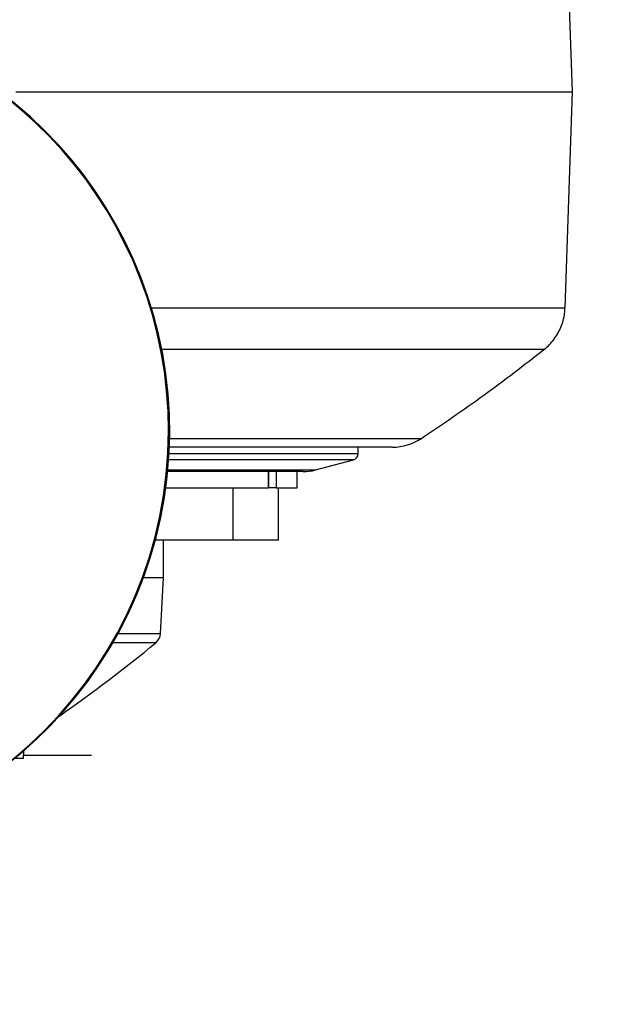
# Model space of a CAD drawing. Extents: x 0 to 16820, y 0 to 11880.
# Tile 41 of 84: x 8922 to 9101, y 5851 to 6153. Entities that reach past the tile are written whole.
import ezdxf

# ---------------------------------------------------------------- set-up
doc = ezdxf.new("R2010")
doc.units = 0
doc.header["$LTSCALE"] = 20
doc.layers.get('0').update_dxf_attribs({"linetype": 'CONTINUOUS'})
doc.styles.add('SLDTEXTSTYLE0', font='TXT', dxfattribs={"width": 0.605})
doc.dimstyles.new('SLDDIMSTYLE1', dxfattribs={"dimtxt": 100, "dimasz": 100, "dimexe": 0, "dimexo": 0.0625, "dimgap": 25, "dimtad": 1, "dimdec": 4, "dimlfac": 20, "dimzin": 12, "dimtxsty": 'SLDTEXTSTYLE0', "dimsah": 1, "dimcen": 0.09, "dimadec": 1, "dimazin": 3, "dimtfac": 1, "dimtofl": 0, "dimtmove": 0, "dimatfit": 3, "dimtolj": 1, "dimtzin": 12})

# ---------------------------------------------------------------- blocks, each defined once
blk = doc.blocks.new('_D_3')
at = {"color": 7, "linetype": 'CONTINUOUS'}
for p, q in [((8406, 6401.82), (13085.4, 6401.82)), ((4232.76, 5673.02), (3718.3, 5582.3))]:
    blk.add_line(p, q, dxfattribs=at)
blk.add_arc((8366, 6401.82), 4689.4, 190, 0, dxfattribs=at)
for points in [[(13055.4, 6401.82), (13039.33, 6301.99), (13069.33, 6301.67)], [(3747.84, 5587.51), (3751.51, 5486.46), (3781, 5491.99)]]:
    blk.add_solid(points, dxfattribs=at)
at = {"color": 7, "linetype": 'CONTINUOUS', "insert": (8621.93, 1846.3), "char_height": 100, "attachment_point": 1, "rotation": 5, "style": 'SLDTEXTSTYLE0'}
blk.add_mtext('170°', dxfattribs=at)

msp = doc.modelspace()

# ---------------------------------------------------------------- linework, layer by layer
at = {"color": 7, "linetype": 'CONTINUOUS'}
for p, q in [((9091.4604379, 6130.8197974), (9089.9275256, 6174.7174113)), ((8920.7670404, 6130.8197974), (9091.4604379, 6130.8197974)), ((9089.1457511, 6064.534664), (9091.4604379, 6130.8197974)), ((9025.7469131, 6019.8563634), (9025.7469131, 6021.8198)), ((9012.6462294, 6014.8262678), (9024.2622806, 6017.9238914)), ((9008.7812854, 6014.3198071), (8967.3922373, 6014.3198071)), ((8998.3253194, 6009.3197821), (8998.3253194, 6014.3198071)), ((9006.9969011, 6009.3197821), (9006.9969011, 6014.3198071)), ((8966.7234136, 6009.3197821), (8998.2461644, 6009.3197821)), ((8987.3922182, 5993.3198093), (8987.3922182, 6009.3197821)), ((8998.3253194, 6009.3197821), (8998.2461644, 6009.3197821)), ((9000.5967928, 6009.3197821), (8998.3253194, 6009.3197821)), ((9000.5967928, 6009.3197821), (9006.9969011, 6009.3197821)), ((9001.2431456, 5993.3198093), (9001.2431456, 6009.3197821)), ((8987.1611906, 5993.3198093), (8963.5195447, 5993.3198093)), ((8965.9969522, 5981.6980957), (8965.9969522, 5993.3198093)), ((8987.3922182, 5993.3198093), (8987.1611906, 5993.3198093)), ((9001.2431456, 5993.3198093), (8987.3922182, 5993.3198093)), ((8965.9969522, 5981.6980957), (8959.8319842, 5981.6980957)), ((8965.1052071, 5964.6828769), (8965.9969522, 5981.6980957)), ((8923.1268479, 5926.3198076), (8923.2092811, 5928.681135)), ((8923.1268479, 5926.3198076), (8920.4155518, 5926.3198076)), ((8923.1614186, 5927.3097812), (8941.9969035, 5927.3097812)), ((8923.1617762, 5927.3197947), (8941.9969035, 5927.3197947)), ((8941.9969035, 5927.3197947), (8943.9969374, 5927.3197947)), ((8941.9969035, 5927.3097812), (8943.9969374, 5927.3097812)), ((8943.9969374, 5927.3197947), (8943.9969374, 5927.3097812))]:
    msp.add_line(p, q, dxfattribs=at)
at = {"color": 8, "linetype": 'CONTINUOUS'}
for p, q in [((8967.71899, 6019.8563634), (9025.7469131, 6019.8563634)), ((9024.2622806, 6017.9238914), (8967.6010324, 6017.9238914)), ((8967.3515869, 6014.8262678), (9012.6462294, 6014.8262678)), ((8998.2461644, 6009.3197821), (8998.2461644, 6014.3198071)), ((9000.5967928, 6014.3198071), (9000.5967928, 6009.3197821)), ((8952.1103812, 5964.6828769), (8965.1052071, 5964.6828769)), ((8963.6583043, 5961.8084727), (8950.5003406, 5961.8084727)), ((8941.9969035, 5927.3197947), (8941.9969035, 5927.3097812))]:
    msp.add_line(p, q, dxfattribs=at)
at = {"color": 7, "linetype": 'CONTINUOUS'}
for centre, radius, start, end in [((8365.9969283, 6401.8197952), 4157, 190, 170), ((8365.9969283, 6401.8197952), 1594, 190, 170), ((8837.7646013, 6026.825832), 130.0060844, 270.05144335, 83.079980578), ((8837.9240797, 6026.8257891), 130.0060415, 270.051414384, 83.133205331), ((8837.6112895, 6026.8767298), 129.9520852, 359.97489757, 83.029275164), ((8837.6304065, 6026.7527551), 129.9329731, 270.030101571, 0.02956228), ((9036.2171911, 6037.8201008), 16.0003008, 269.999975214, 303.396307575), ((9023.7469283, 6019.8563518), 2, 284.931417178, 0), ((9008.7812732, 6029.3197952), 15, 270, 284.931417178), ((8961.1106808, 5964.892223), 4, 309.561694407, 357), ((8671.0881489, 6315.9468424), 459.3596543, 304.928836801, 309.561694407)]:
    msp.add_arc(centre, radius, start, end, dxfattribs=at)
at = {"color": 8, "linetype": 'CONTINUOUS'}
for points, knots in [([(8962.1841026, 6064.5390151), (8965.6710784, 6064.5391406), (8973.8610263, 6064.5394353), (8985.2709719, 6064.5397172), (8996.5960259, 6064.5401241), (9006.352026, 6064.5408031), (9015.3403651, 6064.5418073), (9023.6010798, 6064.5417592), (9032.1592962, 6064.5373753), (9040.8487207, 6064.538323), (9049.1337553, 6064.5426337), (9056.4226383, 6064.5347408), (9062.5729931, 6064.5309159), (9067.9377447, 6064.5396276), (9072.5325647, 6064.54168), (9076.7554964, 6064.5432716), (9080.66078, 6064.540749), (9084.0679862, 6064.5379501), (9086.7882077, 6064.5398827), (9088.4941821, 6064.5394333), (9089.2455577, 6064.5379107), (9089.0892857, 6064.5376296), (9089.0642716, 6064.5375846)], [0, 0, 0, 0, 0.04475225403, 0.10511074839, 0.15493500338, 0.20487142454, 0.24970126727, 0.29461228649, 0.33973695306, 0.39717066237, 0.45477604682, 0.50595492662, 0.55725528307, 0.60345986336, 0.64975347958, 0.6948773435, 0.74688616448, 0.80466739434, 0.86262298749, 0.92521476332, 0.98802927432, 1, 1, 1, 1]), ([(9082.6732827, 6051.8059729), (9082.6677872, 6051.8061223), (9082.6547752, 6051.8064762), (9082.1537624, 6051.8072867), (9081.0206888, 6051.8081535), (9078.8030636, 6051.806475), (9075.1184732, 6051.8082442), (9070.5691601, 6051.8120682), (9065.3789291, 6051.8096655), (9059.6956432, 6051.8029182), (9053.5075551, 6051.79818), (9047.1483549, 6051.8078855), (9040.4473325, 6051.8108676), (9033.5464919, 6051.805871), (9025.8655791, 6051.8071994), (9017.0242808, 6051.8112774), (9006.8037068, 6051.8098317), (8995.2647441, 6051.8081971), (8982.6548815, 6051.8078779), (8972.5448698, 6051.8079103), (8966.5581144, 6051.8074889), (8965.3433276, 6051.8074034)], [0, 0, 0, 0, 0.0296064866, 0.0701009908, 0.1105957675, 0.1807971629, 0.2512943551, 0.3149907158, 0.3742027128, 0.4335925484, 0.4863562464, 0.5392444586, 0.5868795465, 0.6346066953, 0.6811281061, 0.734773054, 0.7943722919, 0.8541523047, 0.9187140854, 0.9835060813, 1, 1, 1, 1]), ([(8967.7601172, 6024.4832037), (8971.423948, 6024.483269), (8979.5337319, 6024.4834136), (8989.4813871, 6024.4842889), (8998.1305198, 6024.4842482), (9004.9901002, 6024.4840255), (9011.3780434, 6024.4836955), (9018.0146632, 6024.483018), (9024.599879, 6024.4824468), (9030.0484988, 6024.4833719), (9034.0792056, 6024.4836207), (9037.4287568, 6024.4836568), (9040.5030592, 6024.4834056), (9042.6810518, 6024.4833526), (9043.9937129, 6024.4834445), (9044.705531, 6024.4835072), (9045.0515307, 6024.4836802), (9045.0207604, 6024.4837031), (9045.0110151, 6024.4837104)], [0, 0, 0, 0, 0.0758570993, 0.1679075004, 0.2279372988, 0.288107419, 0.3486955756, 0.4094212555, 0.4930595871, 0.5770689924, 0.6302494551, 0.6835245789, 0.7590831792, 0.8349159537, 0.8824647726, 0.9300135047, 0.9778342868, 1, 1, 1, 1])]:
    msp.add_open_spline(points, degree=3, knots=knots, dxfattribs=at)
at = {"color": 7, "linetype": 'CONTINUOUS'}
for points, knots in [([(9082.6812102, 6051.7935453), (9082.7446259, 6051.8387436), (9083.3632633, 6052.2796645), (9084.4132878, 6053.3088041), (9085.790031, 6054.8919155), (9086.9636904, 6056.685966), (9087.9196227, 6058.6317969), (9088.6129019, 6060.7004242), (9089.0415786, 6062.6818466), (9089.0909673, 6063.973257), (9089.1124321, 6064.534515)], [0, 0, 0, 0, 0.0158465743, 0.1545875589, 0.2973296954, 0.4425950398, 0.5894559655, 0.7373303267, 0.8858415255, 1, 1, 1, 1]), ([(9044.8208762, 6024.32698), (9051.349694, 6028.7504487), (9064.2645145, 6037.5006247), (9076.588055, 6047.0653691), (9082.681687, 6051.7948566)], [0, 0, 0, 0, 0.5055291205, 1, 1, 1, 1]), ([(9036.1432744, 6021.8198), (9036.1649375, 6021.8198), (9036.2775255, 6021.8198), (9035.6555242, 6021.8198), (9034.2627527, 6021.8198), (9032.0685739, 6021.8198), (9029.1871231, 6021.8198), (9025.514021, 6021.8198), (9020.9866813, 6021.8198), (9015.6279805, 6021.8198), (9009.0154319, 6021.8198), (9001.0983289, 6021.8198), (8991.7945475, 6021.8198), (8981.679681, 6021.8198), (8973.6312123, 6021.8198), (8968.801359, 6021.8198), (8967.7864028, 6021.8198)], [0, 0, 0, 0, 0.018333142, 0.0952812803, 0.1724897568, 0.2438144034, 0.3153487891, 0.3895833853, 0.4640520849, 0.5409948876, 0.618199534, 0.7106422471, 0.8006260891, 0.891036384, 0.9771021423, 1, 1, 1, 1])]:
    msp.add_open_spline(points, degree=3, knots=knots, dxfattribs=at)

# ---------------------------------------------------------------- dimensions: what is measured, and where the dimension line sits
dim = msp.add_angular_dim_2l(base=(8774.7050665, 1730.2643988), line1=((4272.1510991, 5679.9643207), (6796.21337, 6125.0246)), line2=((7345.1676267, 6401.8197952), (8365.9969283, 6401.8197952)), dimstyle='SLDDIMSTYLE1', dxfattribs=at)
dim.commit()
dim.dimension.update_dxf_attribs({"geometry": '_D_3', "text_midpoint": (8774.7050665, 1730.2643988), "dimtype": 162})

doc.saveas('drawing.dxf')
